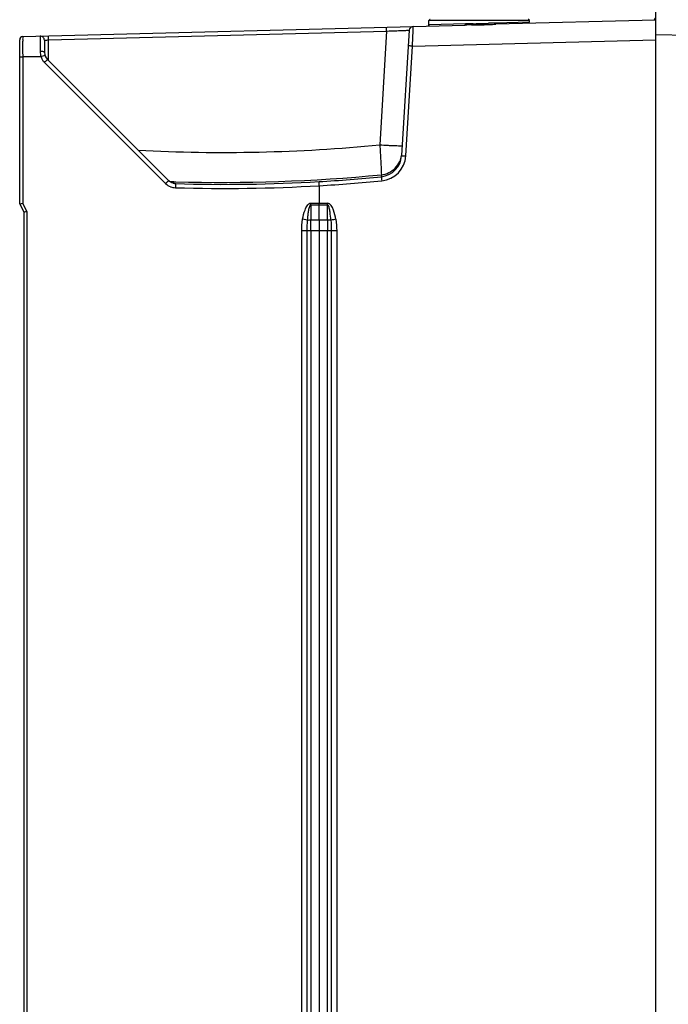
# Model space of a CAD drawing. Header units: inches. Extents: x 0 to 117, y 0 to 83.
# Tile 17 of 57: x 47 to 53, y 46 to 55. Entities that reach past the tile are written whole.
import ezdxf

# ---------------------------------------------------------------- set-up
doc = ezdxf.new("R2010")
doc.units = ezdxf.units.IN
doc.header["$LTSCALE"] = 6.431102
doc.header["$MEASUREMENT"] = 0
doc.layers.get('0').update_dxf_attribs({"linetype": 'CONTINUOUS'})
doc.styles.get("Standard").update_dxf_attribs({"font": 'txt', "width": 0.8})
doc.dimstyles.new('DIMSTYLE_1', dxfattribs={"dimtxt": 0.78125, "dimasz": 0.7, "dimexe": 0.18, "dimexo": 0.0625, "dimgap": 0.09, "dimtad": 1, "dimdec": 0, "dimzin": 4, "dimdsep": 46, "dimtxsty": 'STANDARD', "dimblk": '_FILLED', "dimblk1": '_FILLED', "dimblk2": '_FILLED', "dimcen": 0.09, "dimadec": 0, "dimazin": 0, "dimtfac": 1, "dimtdec": 0, "dimtofl": 0, "dimtmove": 0, "dimatfit": 3, "dimldrblk": '_FILLED', "dimfxl": 1, "dimtolj": 1, "dimtzin": 4, "dimarcsym": 0})

# ---------------------------------------------------------------- blocks, each defined once
blk = doc.blocks.new('_FILLED')
at = {"color": 0, "linetype": 'BYBLOCK'}
blk.add_solid([(0, 0), (-1, 0.143), (-1, -0.143)], dxfattribs=at)
blk = doc.blocks.new('*D11')
at = {"color": 7, "linetype": 'CONTINUOUS'}
for p, q in [((46.7709, 55.3095), (46.7709, 60.756)), ((58.9481, 53.4729), (58.9481, 60.756)), ((46.7709, 60.381), (52.8595, 60.381)), ((58.9481, 60.381), (52.8595, 60.381))]:
    blk.add_line(p, q, dxfattribs=at)
at = {"color": 7, "linetype": 'CONTINUOUS', "xscale": 0.7, "yscale": 0.7, "zscale": 0.7, "rotation": 180}
blk.add_blockref('_FILLED', (46.7709, 60.381), dxfattribs=at)
at = {"color": 7, "linetype": 'CONTINUOUS', "xscale": 0.7, "yscale": 0.7, "zscale": 0.7}
blk.add_blockref('_FILLED', (58.9481, 60.381), dxfattribs=at)
at = {"color": 7, "linetype": 'CONTINUOUS', "insert": (52.8595, 61.3575), "char_height": 0.78125, "width": 1.875, "attachment_point": 2, "line_spacing_factor": 0.9}
blk.add_mtext('309', dxfattribs=at)

msp = doc.modelspace()

# ---------------------------------------------------------------- linework, layer by layer
at = {"color": 7, "linetype": 'CONTINUOUS'}
for p, q in [((52.8725, 55.4481), (52.8725, 28.4678)), ((50.6981, 55.0187), (50.6981, 55.0584)), ((51.6627, 55.0584), (50.6981, 55.0584)), ((51.3202, 55.0352), (51.2693, 55.0332)), ((51.6627, 55.0444), (51.3368, 55.0357)), ((52.8725, 55.064), (51.341, 55.0239)), ((51.6627, 55.0443), (51.6627, 55.0584)), ((46.7997, 54.9049), (51.0451, 55.0161)), ((47.0468, 54.8731), (50.2918, 54.958)), ((50.2918, 54.958), (50.225, 53.8659)), ((50.2918, 54.958), (50.2908, 54.9963)), ((50.2918, 54.958), (50.3146, 54.959)), ((50.5089, 54.9661), (50.4352, 53.7619)), ((50.5472, 55.0017), (50.5471, 55.0031)), ((51.048, 55.0279), (50.6987, 55.0185)), ((51.1058, 55.0172), (51.1207, 55.0174)), ((51.121, 55.0291), (51.1065, 55.0289)), ((51.1806, 55.0185), (51.1804, 55.0302)), ((46.7709, 53.2985), (46.7709, 54.8754)), ((47.0075, 54.8703), (47.0085, 54.7538)), ((47.0468, 54.8731), (47.0458, 54.9114)), ((47.0486, 54.6738), (47.0468, 54.8731)), ((50.54, 54.8137), (52.8725, 54.8748)), ((53.1882, 54.9153), (52.8725, 54.9208)), ((46.7993, 54.8063), (46.7993, 54.7688)), ((46.7993, 54.7688), (46.7995, 54.7082)), ((50.4756, 53.7595), (50.54, 54.8137)), ((46.7995, 54.7082), (46.7709, 54.7082)), ((46.7995, 54.7105), (46.7995, 53.3055)), ((46.9754, 54.7105), (46.7995, 54.7105)), ((46.9809, 54.7148), (46.9744, 54.7128)), ((47.0083, 54.6572), (48.1711, 53.4944)), ((48.2001, 53.5222), (47.0373, 54.685)), ((50.225, 53.8659), (50.2378, 53.6358)), ((50.4688, 53.7599), (50.4756, 53.7595)), ((50.2411, 53.5786), (50.2399, 53.5593)), ((48.2102, 53.5134), (48.2499, 53.5121)), ((48.2499, 53.5121), (48.2676, 53.5116)), ((48.2671, 53.4933), (48.2642, 53.4961)), ((49.6449, 53.4732), (49.6449, 53.3066)), ((46.7709, 53.2985), (46.8103, 53.2198)), ((46.8389, 53.2267), (46.7995, 53.3055)), ((49.565, 53.2907), (49.565, 53.3063)), ((49.565, 53.2907), (49.565, 53.1466)), ((49.565, 53.2907), (49.7247, 53.2907)), ((49.5651, 53.3066), (49.7246, 53.3066)), ((49.6449, 53.2907), (49.6449, 53.3063)), ((49.6449, 53.1466), (49.6449, 53.2907)), ((49.7247, 53.2907), (49.7246, 53.3063)), ((49.7247, 53.1466), (49.7247, 53.2907)), ((46.8103, 53.2198), (46.8103, 29.7946)), ((46.8389, 53.2267), (46.8389, 29.7876)), ((49.5333, 53.1418), (49.4858, 53.1505)), ((49.565, 53.1466), (49.7247, 53.1466)), ((49.565, 53.0408), (49.565, 53.1466)), ((49.6449, 53.1466), (49.6449, 53.0408)), ((49.7247, 53.1466), (49.7247, 53.0407)), ((49.4776, 29.9736), (49.4776, 53.0408)), ((49.8124, 53.0407), (49.4776, 53.0408)), ((49.53, 29.9736), (49.53, 53.0408)), ((49.565, 53.0407), (49.565, 29.9736)), ((49.6449, 53.0407), (49.6449, 29.9736)), ((49.7247, 29.9736), (49.7247, 53.0407)), ((49.7598, 53.0407), (49.7598, 29.9736)), ((49.8124, 53.0407), (49.8124, 29.9736))]:
    msp.add_line(p, q, dxfattribs=at)
for points in [[(50.6981, 55.0185), (50.6979, 55.0163), (50.6972, 55.0141), (50.6962, 55.0121), (50.6948, 55.0103), (50.693, 55.0088), (50.691, 55.0077), (50.6888, 55.007), (50.6866, 55.0067)], [(48.234, 53.5018), (48.2304, 53.5032), (48.2268, 53.5047), (48.2232, 53.5064), (48.2196, 53.5083), (48.2159, 53.5104), (48.2122, 53.5128), (48.2083, 53.5155), (48.2044, 53.5186), (48.2005, 53.522)], [(48.2495, 53.4977), (48.2505, 53.4976), (48.2513, 53.4975), (48.2516, 53.4975), (48.2511, 53.4975), (48.2498, 53.4977), (48.2474, 53.4982), (48.2444, 53.4988), (48.241, 53.4996), (48.2376, 53.5006), (48.234, 53.5018)]]:
    msp.add_lwpolyline(points, dxfattribs=at)
for centre, radius, start, end in [((50.7099, 55.0584), 0.0118, 89.95773, 180), ((51.0293, 60.8108), 5.7826, 271.62464, 272.37925), ((51.3978, 52.7569), 2.2796, 91.53385, 91.95118), ((51.6508, 55.0584), 0.0118, 30.01409, 90.04227), ((52.8508, 55.0831), 0.0197, 290.5, 357), ((50.5482, 54.9637), 0.0394, 91.5, 176.5), ((51.1252, 51.8831), 3.1341, 90.90622, 91.46472), ((51.2497, 44.1271), 10.891, 90.75707, 90.91568), ((51.0348, 61.4493), 6.4325, 270.76479, 271.29898), ((51.019, 62.6839), 7.6554, 270.76332, 270.98386), ((51.0607, 60.1887), 5.1599, 270.99708, 271.16278), ((51.0771, 59.3774), 4.3485, 271.16269, 271.36047), ((51.0914, 58.7929), 3.7638, 271.35466, 271.55045), ((51.0731, 59.6175), 4.6003, 271.3395, 271.50029), ((51.0739, 59.5898), 4.5726, 271.4999, 271.70592), ((51.0469, 60.4771), 5.4603, 271.71131, 272.05549), ((50.8442, 66.0473), 11.0341, 272.06998, 272.23951), ((46.8005, 54.8754), 0.0295, 91.50781, 179.97182), ((65.7183, 54.8315), 18.9191, 179.93117, 180.07625), ((46.9681, 54.87), 0.0394, 0.4981, 91.50002), ((47.1796, 54.7658), 0.2119, 180.58771, 194.50056), ((47.1069, 54.7546), 0.0984, 180.5, 225), ((47.7001, 52.4597), 2.367, 107.10447, 107.68937), ((47.106, 54.7548), 0.1381, 218.90104, 221.92453), ((47.1044, 54.7534), 0.136, 221.92359, 225.01129), ((47.2106, 54.05), 0.7031, 106.67436, 107.09415), ((48.1979, 53.4689), 1.6815, 134.56454, 135.03218), ((48.7213, 69.2521), 15.4596, 266.98176, 275.58161), ((50.2188, 53.7751), 0.2168, 275.59019, 356.50601), ((50.2199, 53.775), 0.2561, 275.60859, 356.46238), ((50.2185, 53.7946), 0.2184, 335.8446, 351.41305), ((48.7213, 69.254), 15.7489, 268.34918, 275.53803), ((48.7108, 69.2509), 15.7659, 273.39128, 275.56566), ((48.7108, 69.2509), 15.8054, 273.38819, 275.56948), ((48.2689, 53.5923), 0.1384, 225.05126, 249.05765), ((48.2702, 53.5926), 0.0993, 253.8702, 268.22439), ((48.2671, 53.5946), 0.0985, 259.93964, 268.3602), ((48.7347, 69.2573), 15.8103, 268.29634, 273.30036), ((48.7347, 69.2573), 15.7709, 268.30072, 273.30324), ((50.9433, 46.8379), 6.4146, 100.22932, 100.66208)]:
    msp.add_arc(centre, radius, start, end, dxfattribs=at)
for points, knots in [([(51.341, 55.0239), (51.3389, 55.0238), (51.337, 55.0287), (51.3376, 55.0318), (51.3379, 55.0332)], [0, 0, 0, 0, 0.600442, 1, 1, 1, 1]), ([(50.3146, 54.959), (50.3398, 54.96), (50.3763, 54.9615), (50.4224, 54.9633), (50.4515, 54.9646), (50.4743, 54.9648), (50.4933, 54.9668), (50.501, 54.9645), (50.509, 54.9673), (50.5089, 54.9661)], [0, 0, 0, 0, 0.389797, 0.562652, 0.712825, 0.835275, 0.925784, 0.981318, 1, 1, 1, 1]), ([(50.54, 54.8137), (50.541, 54.8361), (50.5433, 54.8988), (50.5472, 54.9614), (50.5472, 55.0017)], [0, 0, 0, 0, 0.35758, 1, 1, 1, 1]), ([(51.0451, 55.0161), (51.0461, 55.0161), (51.0483, 55.02), (51.0478, 55.0232), (51.0472, 55.0255)], [0, 0, 0, 0, 0.312298, 1, 1, 1, 1]), ([(46.7997, 54.9049), (46.7986, 54.9048), (46.8009, 54.8981), (46.7985, 54.8906), (46.7997, 54.8736), (46.7993, 54.8614), (46.7993, 54.8542)], [0, 0, 0, 0, 0.065573, 0.25894, 0.573946, 1, 1, 1, 1]), ([(46.9671, 54.9093), (46.9662, 54.9093), (46.9679, 54.9038), (46.9661, 54.898), (46.9671, 54.8842), (46.9666, 54.8592), (46.9673, 54.818), (46.9675, 54.7831), (46.9677, 54.7636)], [0, 0, 0, 0, 0.018139, 0.071706, 0.159458, 0.278862, 0.599616, 1, 1, 1, 1]), ([(47.0075, 54.8703), (47.0075, 54.8713), (47.0136, 54.8701), (47.0197, 54.8722), (47.0328, 54.8722), (47.0418, 54.8728), (47.0468, 54.8731)], [0, 0, 0, 0, 0.077005, 0.293826, 0.617938, 1, 1, 1, 1]), ([(47.0058, 54.7574), (47.004, 54.7587), (46.9916, 54.7633), (46.9784, 54.7638), (46.9677, 54.7636)], [0, 0, 0, 0, 0.170928, 1, 1, 1, 1]), ([(47.0085, 54.7538), (47.0085, 54.7544), (47.0078, 54.756), (47.0066, 54.757), (47.0058, 54.7574)], [0, 0, 0, 0, 0.424147, 1, 1, 1, 1]), ([(50.54, 54.8137), (50.5347, 54.814), (50.5254, 54.8143), (50.5123, 54.8161), (50.506, 54.8144), (50.4999, 54.8172), (50.4997, 54.8161)], [0, 0, 0, 0, 0.399704, 0.705519, 0.915221, 1, 1, 1, 1]), ([(47.0132, 54.7247), (47.013, 54.7251), (47.011, 54.7237), (47.0099, 54.7239), (47.0089, 54.7235)], [0, 0, 0, 0, 0.256355, 1, 1, 1, 1]), ([(47.0373, 54.685), (47.0369, 54.6855), (47.0348, 54.6821), (47.0287, 54.6786), (47.0226, 54.6714), (47.018, 54.6669)], [0, 0, 0, 0, 0.071532, 0.275844, 1, 1, 1, 1]), ([(50.225, 53.8659), (50.2525, 53.8642), (50.2925, 53.8619), (50.3434, 53.8596), (50.3759, 53.8581), (50.4018, 53.8577), (50.4231, 53.8564), (50.4325, 53.8583), (50.441, 53.8569), (50.4411, 53.8583)], [0, 0, 0, 0, 0.382404, 0.555032, 0.70636, 0.830657, 0.923072, 0.980111, 1, 1, 1, 1]), ([(50.4352, 53.7619), (50.4353, 53.7628), (50.4404, 53.7605), (50.4456, 53.7619), (50.4566, 53.7604), (50.4643, 53.7602), (50.4688, 53.7599)], [0, 0, 0, 0, 0.083259, 0.295695, 0.595293, 1, 1, 1, 1]), ([(50.2378, 53.6358), (50.2382, 53.6279), (50.2394, 53.6088), (50.24, 53.5897), (50.2411, 53.5786)], [0, 0, 0, 0, 0.414253, 1, 1, 1, 1]), ([(48.1711, 53.4944), (48.1743, 53.4976), (48.1837, 53.5068), (48.1927, 53.5165), (48.1995, 53.5219)], [0, 0, 0, 0, 0.343397, 1, 1, 1, 1]), ([(50.2399, 53.5593), (50.2408, 53.5585), (50.2403, 53.5538), (50.2434, 53.5417), (50.2438, 53.5293), (50.2447, 53.5201)], [0, 0, 0, 0, 0.092229, 0.302615, 1, 1, 1, 1]), ([(48.2491, 53.4979), (48.2509, 53.4977), (48.2558, 53.4973), (48.2608, 53.4972), (48.2638, 53.4963)], [0, 0, 0, 0, 0.366922, 1, 1, 1, 1]), ([(48.2671, 53.4933), (48.2662, 53.4925), (48.2669, 53.4878), (48.2646, 53.4756), (48.265, 53.4631), (48.2647, 53.454)], [0, 0, 0, 0, 0.092273, 0.30261, 1, 1, 1, 1]), ([(49.6449, 53.4732), (49.6448, 53.4782), (49.6444, 53.4912), (49.6421, 53.5046), (49.6439, 53.5126)], [0, 0, 0, 0, 0.376315, 1, 1, 1, 1]), ([(46.7709, 53.2985), (46.7709, 53.2993), (46.7754, 53.2987), (46.7827, 53.3028), (46.7928, 53.3039), (46.7995, 53.3055)], [0, 0, 0, 0, 0.077701, 0.295815, 1, 1, 1, 1]), ([(49.4858, 53.1505), (49.4912, 53.1807), (49.5024, 53.2263), (49.5252, 53.2805), (49.5503, 53.3065), (49.5651, 53.3066)], [0, 0, 0, 0, 0.50419, 0.756082, 1, 1, 1, 1]), ([(49.5333, 53.1418), (49.5343, 53.1546), (49.5365, 53.1804), (49.5409, 53.2185), (49.5464, 53.251), (49.5527, 53.2745), (49.5587, 53.2891), (49.565, 53.2907)], [0, 0, 0, 0, 0.249985, 0.500023, 0.750129, 0.874528, 1, 1, 1, 1]), ([(49.8041, 53.1506), (49.7986, 53.1808), (49.7868, 53.233), (49.7538, 53.3054), (49.7246, 53.3066)], [0, 0, 0, 0, 0.512229, 1, 1, 1, 1]), ([(49.7565, 53.1418), (49.7545, 53.1676), (49.7513, 53.2076), (49.7416, 53.2543), (49.7365, 53.2864), (49.7247, 53.2907)], [0, 0, 0, 0, 0.502859, 0.754424, 1, 1, 1, 1]), ([(46.8103, 53.2198), (46.8103, 53.2205), (46.8148, 53.22), (46.8221, 53.224), (46.8322, 53.2252), (46.8389, 53.2267)], [0, 0, 0, 0, 0.078127, 0.296404, 1, 1, 1, 1]), ([(49.5333, 53.1418), (49.5352, 53.1426), (49.5456, 53.1457), (49.5564, 53.1465), (49.565, 53.1466)], [0, 0, 0, 0, 0.198097, 1, 1, 1, 1]), ([(49.7247, 53.1466), (49.7278, 53.1465), (49.7385, 53.1461), (49.7494, 53.1447), (49.7565, 53.1418)], [0, 0, 0, 0, 0.289284, 1, 1, 1, 1])]:
    msp.add_open_spline(points, degree=3, knots=knots, dxfattribs=at)
for points in [[(51.1065, 55.0289), (51.087, 55.0287), (51.0675, 55.0284), (51.048, 55.0279)], [(51.2754, 55.0215), (51.2972, 55.0224), (51.3191, 55.0233), (51.341, 55.0239)], [(46.9754, 54.7105), (46.9773, 54.7043), (46.9798, 54.6983), (46.9827, 54.6925)], [(46.9827, 54.6925), (46.9871, 54.6838), (46.9924, 54.6756), (46.9985, 54.6681)], [(50.3137, 53.5988), (50.3585, 53.6202), (50.3974, 53.66), (50.4177, 53.7052)], [(48.2426, 53.4972), (48.2268, 53.5017), (48.2117, 53.5106), (48.2001, 53.5222)], [(50.2411, 53.5786), (50.2661, 53.581), (50.291, 53.588), (50.3137, 53.5988)], [(48.2499, 53.4976), (48.2331, 53.5006), (48.2166, 53.5083), (48.2036, 53.5193)], [(48.2194, 53.463), (48.2338, 53.4575), (48.2493, 53.4544), (48.2647, 53.454)], [(49.4776, 53.0408), (49.4775, 53.0774), (49.4795, 53.1144), (49.4858, 53.1505)], [(49.53, 53.0408), (49.53, 53.0745), (49.5306, 53.1082), (49.5333, 53.1418)], [(49.7565, 53.1418), (49.7592, 53.1082), (49.7598, 53.0745), (49.7598, 53.0407)], [(49.8041, 53.1506), (49.8105, 53.1144), (49.8125, 53.0775), (49.8124, 53.0407)]]:
    msp.add_open_spline(points, degree=3, dxfattribs=at)

# ---------------------------------------------------------------- dimensions: what is measured, and where the dimension line sits
dim = msp.add_linear_dim(base=(58.9481, 60.381), p1=(46.7709, 55.3095), p2=(58.9481, 53.4729), dimstyle='DIMSTYLE_1', dxfattribs=at)
dim.commit()
dim.dimension.update_dxf_attribs({"geometry": '*D11', "text_midpoint": (51.922, 60.9669), "dimtype": 160})

doc.saveas('drawing.dxf')
